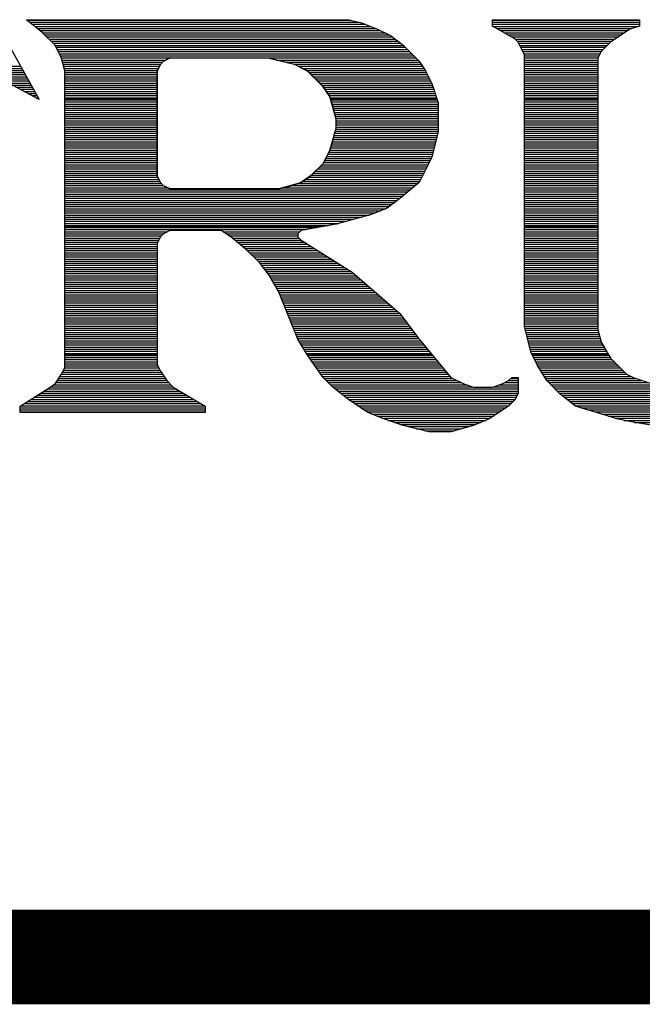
# Model space of a CAD drawing. Extents: x -394 to 5394, y -1015 to 7151.
# Tile 7 of 80: x 988 to 1054, y -519 to -415. Entities that reach past the tile are written whole.
import ezdxf

# ---------------------------------------------------------------- set-up
doc = ezdxf.new("R2010")
doc.units = 0
doc.layers.add('DF_TITLE_BLOCK', color=2, linetype='CONTINUOUS')

msp = doc.modelspace()

# ---------------------------------------------------------------- linework, layer by layer
at = {"layer": 'DF_TITLE_BLOCK'}
for points in [[(985.8241, -414.71), (990.5441, -423.14)], [(985.8241, -414.71), (990.5441, -423.14)], [(985.8241, -414.71), (990.5441, -423.14)], [(990.8741, -416.06), (989.1941, -414.71)], [(989.1941, -414.71), (1023.2741, -414.71)], [(990.8741, -416.06), (989.1941, -414.71)], [(989.1941, -414.71), (1023.2741, -414.71)], [(989.1941, -414.71), (1023.2741, -414.71)], [(990.8741, -416.06), (989.1941, -414.71)], [(989.2541, -414.76), (1023.4941, -414.76)], [(989.5341, -414.98), (1024.3841, -414.98)], [(1023.2741, -414.71), (1024.6241, -415.04)], [(1023.2741, -414.71), (1024.6241, -415.04)], [(1023.2741, -414.71), (1024.6241, -415.04)], [(1038.4741, -414.71), (1053.9941, -414.71)], [(1038.4741, -415.38), (1038.4741, -414.71)], [(1038.4741, -414.71), (1053.9941, -414.71)], [(1038.4741, -415.38), (1038.4741, -414.71)], [(1038.4741, -415.38), (1038.4741, -414.71)], [(1038.4741, -414.71), (1053.9941, -414.71)], [(1038.4741, -414.76), (1053.9941, -414.76)], [(1038.4741, -414.98), (1053.9941, -414.98)], [(1053.9941, -414.71), (1053.9941, -415.38)], [(1053.9941, -414.71), (1053.9941, -415.38)], [(1053.9941, -414.71), (1053.9941, -415.38)], [(989.8141, -415.2), (1025.0341, -415.2)], [(990.0941, -415.43), (1025.5841, -415.43)], [(990.3641, -415.64), (1026.1341, -415.64)], [(990.6441, -415.86), (1026.6141, -415.86)], [(992.2241, -417.41), (990.8741, -416.06)], [(992.2241, -417.41), (990.8741, -416.06)], [(992.2241, -417.41), (990.8741, -416.06)], [(1024.6241, -415.04), (1026.3241, -415.72)], [(1024.6241, -415.04), (1026.3241, -415.72)], [(1024.6241, -415.04), (1026.3241, -415.72)], [(1026.3241, -415.72), (1027.6741, -416.39)], [(1026.3241, -415.72), (1027.6741, -416.39)], [(1026.3241, -415.72), (1027.6741, -416.39)], [(1038.4741, -415.2), (1053.9941, -415.2)], [(1040.8241, -416.73), (1038.4741, -415.38)], [(1040.8241, -416.73), (1038.4741, -415.38)], [(1040.8241, -416.73), (1038.4741, -415.38)], [(1038.5441, -415.43), (1053.8641, -415.43)], [(1038.9341, -415.64), (1053.2041, -415.64)], [(1039.3141, -415.86), (1052.7541, -415.86)], [(1052.9741, -415.72), (1050.9541, -417.07)], [(1052.9741, -415.72), (1050.9541, -417.07)], [(1052.9741, -415.72), (1050.9541, -417.07)], [(1053.9941, -415.38), (1052.9741, -415.72)], [(1053.9941, -415.38), (1052.9741, -415.72)], [(1053.9941, -415.38), (1052.9741, -415.72)], [(990.9141, -416.09), (1027.0541, -416.09)], [(991.1341, -416.31), (1027.5041, -416.31)], [(991.3541, -416.53), (1027.8541, -416.53)], [(991.5741, -416.75), (1028.1441, -416.75)], [(991.7941, -416.97), (1028.4341, -416.97)], [(1027.6741, -416.39), (1029.0241, -417.41)], [(1027.6741, -416.39), (1029.0241, -417.41)], [(1027.6741, -416.39), (1029.0241, -417.41)], [(1039.7041, -416.09), (1052.4241, -416.09)], [(1040.0941, -416.31), (1052.0941, -416.31)], [(1040.4841, -416.53), (1051.7641, -416.53)], [(1041.1741, -417.07), (1040.8241, -416.73)], [(1041.1741, -417.07), (1040.8241, -416.73)], [(1041.1741, -417.07), (1040.8241, -416.73)], [(1040.8541, -416.75), (1051.4341, -416.75)], [(1041.0741, -416.97), (1051.1041, -416.97)], [(1041.8441, -418.42), (1041.1741, -417.07)], [(1041.8441, -418.42), (1041.1741, -417.07)], [(1041.8441, -418.42), (1041.1741, -417.07)], [(1050.9541, -417.07), (1049.9441, -418.08)], [(1050.9541, -417.07), (1049.9441, -418.08)], [(1050.9541, -417.07), (1049.9441, -418.08)], [(992.0141, -417.2), (1028.7341, -417.2)], [(992.9041, -418.76), (992.2241, -417.41)], [(992.9041, -418.76), (992.2241, -417.41)], [(992.9041, -418.76), (992.2241, -417.41)], [(992.2341, -417.42), (1029.0241, -417.42)], [(992.3441, -417.63), (1029.2441, -417.63)], [(992.4541, -417.86), (1029.4741, -417.86)], [(992.5741, -418.08), (1029.6941, -418.08)], [(1029.0241, -417.41), (1030.7041, -419.09)], [(1029.0241, -417.41), (1030.7041, -419.09)], [(1029.0241, -417.41), (1030.7041, -419.09)], [(1041.2341, -417.2), (1050.8341, -417.2)], [(1041.3441, -417.42), (1050.6041, -417.42)], [(1041.4541, -417.63), (1050.3841, -417.63)], [(1041.5641, -417.86), (1050.1641, -417.86)], [(1041.6741, -418.08), (1049.9441, -418.08)], [(1049.9441, -418.08), (1049.6041, -418.76)], [(1049.9441, -418.08), (1049.6041, -418.76)], [(1049.9441, -418.08), (1049.6041, -418.76)], [(992.6741, -418.3), (1029.9141, -418.3)], [(992.7841, -418.52), (1030.1341, -418.52)], [(992.9041, -418.74), (1004.3441, -418.74)], [(993.2441, -420.11), (992.9041, -418.76)], [(993.2441, -420.11), (992.9041, -418.76)], [(993.2441, -420.11), (992.9041, -418.76)], [(992.9641, -418.97), (1003.9341, -418.97)], [(993.0141, -419.19), (1003.5941, -419.19)], [(1003.3541, -419.43), (1003.6941, -419.09)], [(1003.7041, -419.09), (1003.3741, -419.43)], [(1003.7041, -419.09), (1003.3741, -419.43)], [(1003.7041, -419.09), (1003.3741, -419.43)], [(1003.6941, -419.09), (1004.4141, -418.71)], [(1004.3741, -418.76), (1003.7041, -419.09)], [(1004.3741, -418.76), (1003.7041, -419.09)], [(1004.3741, -418.76), (1003.7041, -419.09)], [(1014.8441, -418.76), (1004.3741, -418.76)], [(1014.8441, -418.76), (1004.3741, -418.76)], [(1014.8441, -418.76), (1004.3741, -418.76)], [(1004.4141, -418.71), (1014.8541, -418.78)], [(1009.5941, -418.74), (1030.3541, -418.74)], [(1017.5441, -419.43), (1014.8441, -418.76)], [(1017.5441, -419.43), (1014.8441, -418.76)], [(1017.5441, -419.43), (1014.8441, -418.76)], [(1014.8541, -418.78), (1017.5041, -419.41)], [(1015.6441, -418.97), (1030.5841, -418.97)], [(1016.5741, -419.19), (1030.7641, -419.19)], [(1030.7041, -419.09), (1031.3741, -420.11)], [(1030.7041, -419.09), (1031.3741, -420.11)], [(1030.7041, -419.09), (1031.3741, -420.11)], [(1041.7841, -418.3), (1049.8341, -418.3)], [(1041.8441, -447.11), (1041.8441, -418.42)], [(1041.8441, -447.11), (1041.8441, -418.42)], [(1041.8441, -447.11), (1041.8441, -418.42)], [(1041.8441, -418.52), (1049.7241, -418.52)], [(1041.8441, -418.74), (1049.6141, -418.74)], [(1041.8441, -418.97), (1049.6041, -418.97)], [(1041.8441, -419.19), (1049.6041, -419.19)], [(1049.6041, -418.76), (1049.6041, -447.44)], [(1049.6041, -418.76), (1049.6041, -447.44)], [(1049.6041, -418.76), (1049.6041, -447.44)], [(983.8541, -419.63), (988.5741, -419.63)], [(984.2941, -419.85), (988.7041, -419.85)], [(984.7441, -420.07), (988.8241, -420.07)], [(993.0641, -419.41), (1003.3741, -419.41)], [(993.1241, -419.63), (1003.2541, -419.63)], [(993.1741, -419.85), (1003.1441, -419.85)], [(993.2341, -420.07), (1003.0341, -420.07)], [(993.2441, -451.49), (993.2441, -420.11)], [(993.2441, -451.49), (993.2441, -420.11)], [(993.2441, -451.49), (993.2441, -420.11)], [(1003.0141, -420.11), (1003.3541, -419.43)], [(1003.0141, -431.24), (1003.0141, -420.11)], [(1003.3741, -419.43), (1003.0241, -420.11)], [(1003.3741, -419.43), (1003.0241, -420.11)], [(1003.3741, -419.43), (1003.0241, -420.11)], [(1003.0241, -420.11), (1003.0241, -431.24)], [(1003.0241, -420.11), (1003.0241, -431.24)], [(1003.0241, -420.11), (1003.0241, -431.24)], [(1017.5041, -419.41), (1030.9141, -419.41)], [(1017.5041, -419.41), (1018.8841, -420.11)], [(1018.8941, -420.11), (1017.5441, -419.43)], [(1018.8941, -420.11), (1017.5441, -419.43)], [(1018.8941, -420.11), (1017.5441, -419.43)], [(1017.9441, -419.63), (1031.0641, -419.63)], [(1018.3841, -419.85), (1031.2141, -419.85)], [(1018.8141, -420.07), (1031.3641, -420.07)], [(1018.8841, -420.11), (1020.5941, -421.82)], [(1020.5741, -421.79), (1018.8941, -420.11)], [(1020.5741, -421.79), (1018.8941, -420.11)], [(1020.5741, -421.79), (1018.8941, -420.11)], [(1031.3741, -420.11), (1032.0541, -421.46)], [(1031.3741, -420.11), (1032.0541, -421.46)], [(1031.3741, -420.11), (1032.0541, -421.46)], [(1041.8441, -419.41), (1049.6041, -419.41)], [(1041.8441, -419.63), (1049.6041, -419.63)], [(1041.8441, -419.85), (1049.6041, -419.85)], [(1041.8441, -420.07), (1049.6041, -420.07)], [(985.1741, -420.29), (988.9441, -420.29)], [(990.5441, -423.14), (985.4741, -420.44)], [(990.5441, -423.14), (985.4741, -420.44)], [(990.5441, -423.14), (985.4741, -420.44)], [(985.6141, -420.51), (989.0741, -420.51)], [(986.0341, -420.74), (989.1941, -420.74)], [(986.4441, -420.96), (989.3141, -420.96)], [(986.8541, -421.18), (989.4441, -421.18)], [(993.2441, -420.29), (1003.0141, -420.29)], [(993.2441, -420.51), (1003.0141, -420.51)], [(993.2441, -420.74), (1003.0141, -420.74)], [(993.2441, -420.96), (1003.0141, -420.96)], [(993.2441, -421.18), (1003.0141, -421.18)], [(1019.0741, -420.29), (1031.4741, -420.29)], [(1019.2841, -420.51), (1031.5841, -420.51)], [(1019.5141, -420.74), (1031.6941, -420.74)], [(1019.7341, -420.96), (1031.8041, -420.96)], [(1019.9541, -421.18), (1031.9141, -421.18)], [(1041.8441, -420.29), (1049.6041, -420.29)], [(1041.8441, -420.51), (1049.6041, -420.51)], [(1041.8441, -420.74), (1049.6041, -420.74)], [(1041.8441, -420.96), (1049.6041, -420.96)], [(1041.8441, -421.18), (1049.6041, -421.18)], [(987.2741, -421.4), (989.5641, -421.4)], [(987.6941, -421.62), (989.6941, -421.62)], [(988.1041, -421.84), (989.8141, -421.84)], [(988.5241, -422.06), (989.9341, -422.06)], [(988.9341, -422.28), (990.0641, -422.28)], [(993.2441, -421.4), (1003.0141, -421.4)], [(993.2441, -421.62), (1003.0141, -421.62)], [(993.2441, -421.84), (1003.0141, -421.84)], [(993.2441, -422.06), (1003.0141, -422.06)], [(993.2441, -422.28), (1003.0141, -422.28)], [(1020.1741, -421.4), (1032.0241, -421.4)], [(1020.3941, -421.62), (1032.1141, -421.62)], [(1021.2541, -422.81), (1020.5741, -421.79)], [(1021.2541, -422.81), (1020.5741, -421.79)], [(1021.2541, -422.81), (1020.5741, -421.79)], [(1020.5941, -421.82), (1021.2441, -422.81)], [(1020.6041, -421.84), (1032.1841, -421.84)], [(1020.7541, -422.06), (1032.2641, -422.06)], [(1020.9041, -422.28), (1032.3341, -422.28)], [(1032.0541, -421.46), (1032.7241, -423.48)], [(1032.0541, -421.46), (1032.7241, -423.48)], [(1032.0541, -421.46), (1032.7241, -423.48)], [(1041.8441, -421.4), (1049.6041, -421.4)], [(1041.8441, -421.62), (1049.6041, -421.62)], [(1041.8441, -421.84), (1049.6041, -421.84)], [(1041.8441, -422.06), (1049.6041, -422.06)], [(1041.8441, -422.28), (1049.6041, -422.28)], [(989.3441, -422.51), (990.1841, -422.51)], [(989.7641, -422.73), (990.3041, -422.73)], [(990.1841, -422.95), (990.4341, -422.95)], [(990.3541, -423.04), (990.4841, -423.04)], [(993.2441, -422.51), (1003.0141, -422.51)], [(993.2441, -422.73), (1003.0141, -422.73)], [(993.2441, -422.95), (1003.0141, -422.95)], [(993.2441, -423.04), (1003.0241, -423.04)], [(993.2441, -423.17), (1003.0141, -423.17)], [(1021.0441, -422.51), (1032.4041, -422.51)], [(1021.1941, -422.73), (1032.4841, -422.73)], [(1021.2441, -422.81), (1021.9141, -425.19)], [(1021.5941, -423.85), (1021.2541, -422.81)], [(1021.5941, -423.85), (1021.2541, -422.81)], [(1021.5941, -423.82), (1021.2541, -422.81)], [(1021.2841, -422.95), (1032.5541, -422.95)], [(1021.3341, -423.04), (1032.5841, -423.04)], [(1021.3441, -423.17), (1032.6241, -423.17)], [(1041.8441, -422.51), (1049.6041, -422.51)], [(1041.8441, -422.73), (1049.6041, -422.73)], [(1041.8441, -422.95), (1049.6041, -422.95)], [(1041.8441, -423.04), (1049.6041, -423.04)], [(1041.8441, -423.17), (1049.6041, -423.17)], [(993.2441, -423.39), (1003.0141, -423.39)], [(993.2441, -423.62), (1003.0141, -423.62)], [(993.2441, -423.83), (1003.0141, -423.83)], [(993.2441, -424.05), (1003.0141, -424.05)], [(993.2441, -424.28), (1003.0141, -424.28)], [(1021.4141, -423.39), (1032.6941, -423.39)], [(1021.4741, -423.62), (1032.7241, -423.62)], [(1021.5341, -423.83), (1032.7241, -423.83)], [(1021.9241, -425.17), (1021.5941, -423.82)], [(1021.9241, -425.17), (1021.5941, -423.85)], [(1021.9241, -425.17), (1021.5941, -423.85)], [(1021.5941, -424.05), (1032.7241, -424.05)], [(1021.6541, -424.28), (1032.7241, -424.28)], [(1032.7241, -423.48), (1032.7241, -426.52)], [(1032.7241, -423.48), (1032.7241, -426.52)], [(1032.7241, -423.48), (1032.7241, -426.52)], [(1041.8441, -423.39), (1049.6041, -423.39)], [(1041.8441, -423.62), (1049.6041, -423.62)], [(1041.8441, -423.83), (1049.6041, -423.83)], [(1041.8441, -424.05), (1049.6041, -424.05)], [(1041.8441, -424.28), (1049.6041, -424.28)], [(993.2441, -424.5), (1003.0141, -424.5)], [(993.2441, -424.72), (1003.0141, -424.72)], [(993.2441, -424.94), (1003.0141, -424.94)], [(993.2441, -425.16), (1003.0141, -425.16)], [(993.2441, -425.39), (1003.0141, -425.39)], [(1021.7241, -424.5), (1032.7241, -424.5)], [(1021.7841, -424.72), (1032.7241, -424.72)], [(1021.8541, -424.94), (1032.7241, -424.94)], [(1021.9141, -425.16), (1032.7241, -425.16)], [(1021.9141, -425.19), (1021.9141, -426.2)], [(1021.9141, -425.39), (1032.7241, -425.39)], [(1021.9241, -426.18), (1021.9241, -425.17)], [(1021.9241, -426.18), (1021.9241, -425.17)], [(1021.9241, -426.18), (1021.9241, -425.17)], [(1041.8441, -424.5), (1049.6041, -424.5)], [(1041.8441, -424.72), (1049.6041, -424.72)], [(1041.8441, -424.94), (1049.6041, -424.94)], [(1041.8441, -425.16), (1049.6041, -425.16)], [(1041.8441, -425.39), (1049.6041, -425.39)], [(993.2441, -425.61), (1003.0141, -425.61)], [(993.2441, -425.82), (1003.0141, -425.82)], [(993.2441, -426.05), (1003.0141, -426.05)], [(993.2441, -426.27), (1003.0141, -426.27)], [(1021.2541, -428.54), (1021.9241, -426.18)], [(1021.2541, -428.54), (1021.9241, -426.18)], [(1021.9141, -426.2), (1021.2641, -428.52)], [(1021.5941, -427.53), (1021.9241, -426.18)], [(1021.8941, -426.27), (1032.7241, -426.27)], [(1021.9141, -425.61), (1032.7241, -425.61)], [(1021.9141, -425.82), (1032.7241, -425.82)], [(1021.9141, -426.05), (1032.7241, -426.05)], [(1041.8441, -425.61), (1049.6041, -425.61)], [(1041.8441, -425.82), (1049.6041, -425.82)], [(1041.8441, -426.05), (1049.6041, -426.05)], [(1041.8441, -426.27), (1049.6041, -426.27)], [(993.2441, -426.49), (1003.0141, -426.49)], [(993.2441, -426.71), (1003.0141, -426.71)], [(993.2441, -426.93), (1003.0141, -426.93)], [(993.2441, -427.16), (1003.0141, -427.16)], [(993.2441, -427.38), (1003.0141, -427.38)], [(1021.5841, -427.38), (1032.5141, -427.38)], [(1021.6541, -427.16), (1032.5741, -427.16)], [(1021.7141, -426.93), (1032.6241, -426.93)], [(1021.7741, -426.71), (1032.6841, -426.71)], [(1021.8341, -426.49), (1032.7241, -426.49)], [(1032.7241, -426.52), (1032.0541, -429.22)], [(1032.7241, -426.52), (1032.0541, -429.22)], [(1032.7241, -426.52), (1032.0541, -429.22)], [(1041.8441, -426.49), (1049.6041, -426.49)], [(1041.8441, -426.71), (1049.6041, -426.71)], [(1041.8441, -426.93), (1049.6041, -426.93)], [(1041.8441, -427.16), (1049.6041, -427.16)], [(1041.8441, -427.38), (1049.6041, -427.38)], [(993.2441, -427.6), (1003.0141, -427.6)], [(993.2441, -427.82), (1003.0141, -427.82)], [(993.2441, -428.04), (1003.0141, -428.04)], [(993.2441, -428.26), (1003.0141, -428.26)], [(993.2441, -428.48), (1003.0141, -428.48)], [(1021.2641, -428.52), (1020.5641, -429.92)], [(1020.5741, -429.89), (1021.2541, -428.54)], [(1020.5741, -429.89), (1021.2541, -428.54)], [(1020.5741, -429.89), (1021.2541, -428.54)], [(1021.2541, -428.54), (1021.5941, -427.53)], [(1021.2741, -428.48), (1032.2341, -428.48)], [(1021.3441, -428.26), (1032.2941, -428.26)], [(1021.4041, -428.04), (1032.3541, -428.04)], [(1021.4641, -427.82), (1032.4041, -427.82)], [(1021.5241, -427.6), (1032.4541, -427.6)], [(1041.8441, -427.6), (1049.6041, -427.6)], [(1041.8441, -427.82), (1049.6041, -427.82)], [(1041.8441, -428.04), (1049.6041, -428.04)], [(1041.8441, -428.26), (1049.6041, -428.26)], [(1041.8441, -428.48), (1049.6041, -428.48)], [(993.2441, -428.7), (1003.0141, -428.7)], [(993.2441, -428.93), (1003.0141, -428.93)], [(993.2441, -429.15), (1003.0141, -429.15)], [(993.2441, -429.37), (1003.0141, -429.37)], [(993.2441, -429.59), (1003.0141, -429.59)], [(1020.7341, -429.59), (1031.8741, -429.59)], [(1020.8441, -429.37), (1031.9741, -429.37)], [(1020.9541, -429.15), (1032.0741, -429.15)], [(1021.0641, -428.93), (1032.1241, -428.93)], [(1021.1741, -428.7), (1032.1841, -428.7)], [(1032.0541, -429.22), (1030.7041, -431.92)], [(1032.0541, -429.22), (1030.7041, -431.92)], [(1032.0541, -429.22), (1030.7041, -431.92)], [(1041.8441, -428.7), (1049.6041, -428.7)], [(1041.8441, -428.93), (1049.6041, -428.93)], [(1041.8441, -429.15), (1049.6041, -429.15)], [(1041.8441, -429.37), (1049.6041, -429.37)], [(1041.8441, -429.59), (1049.6041, -429.59)], [(993.2441, -429.81), (1003.0141, -429.81)], [(993.2441, -430.03), (1003.0141, -430.03)], [(993.2441, -430.25), (1003.0141, -430.25)], [(993.2441, -430.47), (1003.0141, -430.47)], [(1020.5641, -429.92), (1019.2141, -431.22)], [(1019.2241, -431.24), (1020.5741, -429.89)], [(1019.2241, -431.24), (1020.5741, -429.89)], [(1019.2241, -431.24), (1020.5741, -429.89)], [(1019.9941, -430.47), (1031.4241, -430.47)], [(1020.2141, -430.25), (1031.5341, -430.25)], [(1020.4441, -430.03), (1031.6441, -430.03)], [(1020.6241, -429.81), (1031.7541, -429.81)], [(1041.8441, -429.81), (1049.6041, -429.81)], [(1041.8441, -430.03), (1049.6041, -430.03)], [(1041.8441, -430.25), (1049.6041, -430.25)], [(1041.8441, -430.47), (1049.6041, -430.47)], [(993.2441, -430.7), (1003.0141, -430.7)], [(993.2441, -430.92), (1003.0141, -430.92)], [(993.2441, -431.14), (1003.0141, -431.14)], [(993.2441, -431.36), (1003.0741, -431.36)], [(993.2441, -431.58), (1003.1941, -431.58)], [(1003.3541, -431.92), (1003.0141, -431.24)], [(1003.0241, -431.24), (1003.3741, -431.92)], [(1003.0241, -431.24), (1003.3741, -431.92)], [(1003.0241, -431.24), (1003.3741, -431.92)], [(1019.2141, -431.22), (1018.1841, -431.94)], [(1018.2241, -431.92), (1019.2241, -431.24)], [(1018.2241, -431.92), (1019.2241, -431.24)], [(1018.2241, -431.92), (1019.2241, -431.24)], [(1018.7041, -431.58), (1030.8741, -431.58)], [(1019.0141, -431.36), (1030.9841, -431.36)], [(1019.3041, -431.14), (1031.0941, -431.14)], [(1019.5341, -430.92), (1031.2041, -430.92)], [(1019.7641, -430.7), (1031.3141, -430.7)], [(1041.8441, -430.7), (1049.6041, -430.7)], [(1041.8441, -430.92), (1049.6041, -430.92)], [(1041.8441, -431.14), (1049.6041, -431.14)], [(1041.8441, -431.36), (1049.6041, -431.36)], [(1041.8441, -431.58), (1049.6041, -431.58)], [(993.2441, -431.81), (1003.2941, -431.81)], [(993.2441, -432.02), (1003.4641, -432.02)], [(993.2441, -432.24), (1003.6841, -432.24)], [(993.2441, -432.47), (1004.1341, -432.47)], [(993.2441, -432.69), (1029.7841, -432.69)], [(1003.6941, -432.26), (1003.3541, -431.92)], [(1003.3741, -431.92), (1003.7041, -432.26)], [(1003.3741, -431.92), (1003.7041, -432.26)], [(1003.3741, -431.92), (1003.7041, -432.26)], [(1004.3941, -432.59), (1003.6941, -432.26)], [(1003.7041, -432.26), (1004.3741, -432.59)], [(1003.7041, -432.26), (1004.3741, -432.59)], [(1003.7041, -432.26), (1004.3741, -432.59)], [(1004.3741, -432.59), (1015.8541, -432.59)], [(1004.3741, -432.59), (1015.8541, -432.59)], [(1004.3741, -432.59), (1015.8541, -432.59)], [(1015.8641, -432.59), (1004.3941, -432.59)], [(1015.8541, -432.59), (1018.2241, -431.92)], [(1015.8541, -432.59), (1018.2241, -431.92)], [(1015.8541, -432.59), (1017.2041, -432.26)], [(1018.1841, -431.94), (1015.8641, -432.59)], [(1016.3141, -432.47), (1030.0441, -432.47)], [(1017.0941, -432.24), (1030.3141, -432.24)], [(1017.2041, -432.26), (1018.2241, -431.92)], [(1017.8841, -432.02), (1030.5741, -432.02)], [(1018.3841, -431.81), (1030.7641, -431.81)], [(1030.7041, -431.92), (1028.6741, -433.61)], [(1030.7041, -431.92), (1028.6741, -433.61)], [(1030.7041, -431.92), (1028.6741, -433.61)], [(1041.8441, -431.81), (1049.6041, -431.81)], [(1041.8441, -432.02), (1049.6041, -432.02)], [(1041.8441, -432.24), (1049.6041, -432.24)], [(1041.8441, -432.47), (1049.6041, -432.47)], [(1041.8441, -432.69), (1049.6041, -432.69)], [(993.2441, -432.91), (1029.5141, -432.91)], [(993.2441, -433.13), (1029.2441, -433.13)], [(993.2441, -433.35), (1028.9841, -433.35)], [(993.2441, -433.58), (1028.7141, -433.58)], [(1028.6741, -433.61), (1027.3241, -434.62)], [(1028.6741, -433.61), (1027.3241, -434.62)], [(1028.6741, -433.61), (1027.3241, -434.62)], [(1041.8441, -432.91), (1049.6041, -432.91)], [(1041.8441, -433.13), (1049.6041, -433.13)], [(1041.8441, -433.35), (1049.6041, -433.35)], [(1041.8441, -433.58), (1049.6041, -433.58)], [(993.2441, -433.8), (1028.4241, -433.8)], [(993.2441, -434.01), (1028.1341, -434.01)], [(993.2441, -434.24), (1027.8341, -434.24)], [(993.2441, -434.46), (1027.5341, -434.46)], [(993.2441, -434.68), (1027.1741, -434.68)], [(1027.3241, -434.62), (1025.6441, -435.29)], [(1027.3241, -434.62), (1025.6441, -435.29)], [(1027.3241, -434.62), (1025.6441, -435.29)], [(1041.8441, -433.8), (1049.6041, -433.8)], [(1041.8441, -434.01), (1049.6041, -434.01)], [(1041.8441, -434.24), (1049.6041, -434.24)], [(1041.8441, -434.46), (1049.6041, -434.46)], [(1041.8441, -434.68), (1049.6041, -434.68)], [(993.2441, -434.9), (1026.6241, -434.9)], [(993.2441, -435.12), (1026.0641, -435.12)], [(993.2441, -435.35), (1025.4541, -435.35)], [(993.2441, -435.57), (1024.6441, -435.57)], [(993.2441, -435.79), (1023.8241, -435.79)], [(1025.6441, -435.29), (1021.9241, -436.31)], [(1025.6441, -435.29), (1021.9241, -436.31)], [(1025.6441, -435.29), (1021.9241, -436.31)], [(1041.8441, -434.9), (1049.6041, -434.9)], [(1041.8441, -435.12), (1049.6041, -435.12)], [(1041.8441, -435.35), (1049.6041, -435.35)], [(1041.8441, -435.57), (1049.6041, -435.57)], [(1041.8441, -435.79), (1049.6041, -435.79)], [(993.2441, -436.01), (1023.0141, -436.01)], [(993.2441, -436.23), (1022.2041, -436.23)], [(993.2441, -436.45), (1021.1241, -436.45)], [(993.2441, -436.54), (1020.6341, -436.54)], [(993.2441, -436.67), (1019.9041, -436.67)], [(1021.9241, -436.31), (1018.2241, -436.98)], [(1021.9241, -436.31), (1018.2241, -436.98)], [(1021.9241, -436.31), (1018.2241, -436.98)], [(1041.8441, -436.01), (1049.6041, -436.01)], [(1041.8441, -436.23), (1049.6041, -436.23)], [(1041.8441, -436.45), (1049.6041, -436.45)], [(1041.8441, -436.54), (1049.6041, -436.54)], [(1041.8441, -436.67), (1049.6041, -436.67)], [(993.2441, -436.89), (1018.6841, -436.89)], [(993.2441, -437.12), (1004.1041, -437.12)], [(993.2441, -437.34), (1003.6841, -437.34)], [(993.2441, -437.56), (1003.4641, -437.56)], [(993.2441, -437.78), (1003.3041, -437.78)], [(1003.3741, -437.66), (1003.0241, -438.33)], [(1003.3741, -437.66), (1003.0241, -438.33)], [(1003.3741, -437.66), (1003.0241, -438.33)], [(1003.7041, -437.32), (1003.3741, -437.66)], [(1003.7041, -437.32), (1003.3741, -437.66)], [(1003.7041, -437.32), (1003.3741, -437.66)], [(1004.3741, -436.98), (1003.7041, -437.32)], [(1004.3741, -436.98), (1003.7041, -437.32)], [(1004.3741, -436.98), (1003.7041, -437.32)], [(1009.7741, -436.98), (1004.3741, -436.98)], [(1009.7741, -436.98), (1004.3741, -436.98)], [(1009.7741, -436.98), (1004.3741, -436.98)], [(1010.7941, -437.66), (1009.7741, -436.98)], [(1010.7941, -437.66), (1009.7741, -436.98)], [(1010.7941, -437.66), (1009.7741, -436.98)], [(1009.9841, -437.12), (1018.0841, -437.12)], [(1010.3141, -437.34), (1017.8741, -437.34)], [(1010.6441, -437.56), (1017.8741, -437.56)], [(1012.4741, -439.01), (1010.7941, -437.66)], [(1012.4741, -439.01), (1010.7941, -437.66)], [(1012.4741, -439.01), (1010.7941, -437.66)], [(1010.9441, -437.78), (1018.0041, -437.78)], [(1018.2241, -436.98), (1017.8741, -437.32)], [(1018.2241, -436.98), (1017.8741, -437.32)], [(1018.2241, -436.98), (1017.8741, -437.32)], [(1017.8741, -437.32), (1017.8741, -437.66)], [(1017.8741, -437.32), (1017.8741, -437.66)], [(1017.8741, -437.32), (1017.8741, -437.66)], [(1017.8741, -437.66), (1018.2241, -437.99)], [(1017.8741, -437.66), (1018.2241, -437.99)], [(1017.8741, -437.66), (1018.2241, -437.99)], [(1041.8441, -436.89), (1049.6041, -436.89)], [(1041.8441, -437.12), (1049.6041, -437.12)], [(1041.8441, -437.34), (1049.6041, -437.34)], [(1041.8441, -437.56), (1049.6041, -437.56)], [(1041.8441, -437.78), (1049.6041, -437.78)], [(993.2441, -438), (1003.1941, -438)], [(993.2441, -438.22), (1003.0841, -438.22)], [(993.2441, -438.44), (1003.0241, -438.44)], [(993.2441, -438.66), (1003.0241, -438.66)], [(993.2441, -438.89), (1003.0241, -438.89)], [(1003.0241, -438.33), (1003.0241, -451.16)], [(1003.0241, -438.33), (1003.0241, -451.16)], [(1003.0241, -438.33), (1003.0241, -451.16)], [(1011.2241, -438), (1018.2341, -438)], [(1011.5041, -438.22), (1018.5841, -438.22)], [(1011.7741, -438.44), (1018.9441, -438.44)], [(1012.0541, -438.66), (1019.2941, -438.66)], [(1012.3341, -438.89), (1019.6441, -438.89)], [(1018.2241, -437.99), (1023.6241, -441.37)], [(1018.2241, -437.99), (1023.6241, -441.37)], [(1018.2241, -437.99), (1023.6241, -441.37)], [(1041.8441, -438), (1049.6041, -438)], [(1041.8441, -438.22), (1049.6041, -438.22)], [(1041.8441, -438.44), (1049.6041, -438.44)], [(1041.8441, -438.66), (1049.6041, -438.66)], [(1041.8441, -438.89), (1049.6041, -438.89)], [(993.2441, -439.11), (1003.0241, -439.11)], [(993.2441, -439.33), (1003.0241, -439.33)], [(993.2441, -439.55), (1003.0241, -439.55)], [(993.2441, -439.77), (1003.0241, -439.77)], [(993.2441, -440), (1003.0241, -440)], [(1013.8241, -440.36), (1012.4741, -439.01)], [(1013.8241, -440.36), (1012.4741, -439.01)], [(1013.8241, -440.36), (1012.4741, -439.01)], [(1012.5841, -439.11), (1020.0041, -439.11)], [(1012.8041, -439.33), (1020.3541, -439.33)], [(1013.0241, -439.55), (1020.7141, -439.55)], [(1013.2441, -439.77), (1021.0641, -439.77)], [(1013.4641, -440), (1021.4141, -440)], [(1041.8441, -439.11), (1049.6041, -439.11)], [(1041.8441, -439.33), (1049.6041, -439.33)], [(1041.8441, -439.55), (1049.6041, -439.55)], [(1041.8441, -439.77), (1049.6041, -439.77)], [(1041.8441, -440), (1049.6041, -440)], [(993.2441, -440.21), (1003.0241, -440.21)], [(993.2441, -440.43), (1003.0241, -440.43)], [(993.2441, -440.66), (1003.0241, -440.66)], [(993.2441, -440.88), (1003.0241, -440.88)], [(1013.6941, -440.21), (1021.7741, -440.21)], [(1014.8441, -441.71), (1013.8241, -440.36)], [(1014.8441, -441.71), (1013.8241, -440.36)], [(1014.8441, -441.71), (1013.8241, -440.36)], [(1013.8841, -440.43), (1022.1241, -440.43)], [(1014.0541, -440.66), (1022.4841, -440.66)], [(1014.2241, -440.88), (1022.8341, -440.88)], [(1041.8441, -440.21), (1049.6041, -440.21)], [(1041.8441, -440.43), (1049.6041, -440.43)], [(1041.8441, -440.66), (1049.6041, -440.66)], [(1041.8441, -440.88), (1049.6041, -440.88)], [(993.2441, -441.1), (1003.0241, -441.1)], [(993.2441, -441.32), (1003.0241, -441.32)], [(993.2441, -441.54), (1003.0241, -441.54)], [(993.2441, -441.77), (1003.0241, -441.77)], [(993.2441, -441.99), (1003.0241, -441.99)], [(1014.3841, -441.1), (1023.1841, -441.1)], [(1014.5541, -441.32), (1023.5441, -441.32)], [(1014.7241, -441.54), (1023.8241, -441.54)], [(1015.8541, -443.39), (1014.8441, -441.71)], [(1015.8541, -443.39), (1014.8441, -441.71)], [(1015.8541, -443.39), (1014.8441, -441.71)], [(1014.8741, -441.77), (1024.0841, -441.77)], [(1015.0141, -441.99), (1024.3441, -441.99)], [(1023.6241, -441.37), (1025.9741, -443.39)], [(1023.6241, -441.37), (1025.9741, -443.39)], [(1023.6241, -441.37), (1025.9741, -443.39)], [(1041.8441, -441.1), (1049.6041, -441.1)], [(1041.8441, -441.32), (1049.6041, -441.32)], [(1041.8441, -441.54), (1049.6041, -441.54)], [(1041.8441, -441.77), (1049.6041, -441.77)], [(1041.8441, -441.99), (1049.6041, -441.99)], [(993.2441, -442.2), (1003.0241, -442.2)], [(993.2441, -442.43), (1003.0241, -442.43)], [(993.2441, -442.65), (1003.0241, -442.65)], [(993.2441, -442.87), (1003.0241, -442.87)], [(993.2441, -443.09), (1003.0241, -443.09)], [(1015.1441, -442.2), (1024.5941, -442.2)], [(1015.2741, -442.43), (1024.8541, -442.43)], [(1015.4141, -442.65), (1025.1141, -442.65)], [(1015.5441, -442.87), (1025.3741, -442.87)], [(1015.6741, -443.09), (1025.6341, -443.09)], [(1041.8441, -442.2), (1049.6041, -442.2)], [(1041.8441, -442.43), (1049.6041, -442.43)], [(1041.8441, -442.65), (1049.6041, -442.65)], [(1041.8441, -442.87), (1049.6041, -442.87)], [(1041.8441, -443.09), (1049.6041, -443.09)], [(993.2441, -443.31), (1003.0241, -443.31)], [(993.2441, -443.54), (1003.0241, -443.54)], [(993.2441, -443.76), (1003.0241, -443.76)], [(993.2441, -443.98), (1003.0241, -443.98)], [(1015.8041, -443.31), (1025.8841, -443.31)], [(1017.8741, -448.46), (1015.8541, -443.39)], [(1017.8741, -448.46), (1015.8541, -443.39)], [(1017.8741, -448.46), (1015.8541, -443.39)], [(1015.9141, -443.54), (1026.1441, -443.54)], [(1016.0041, -443.76), (1026.3941, -443.76)], [(1016.0941, -443.98), (1026.6541, -443.98)], [(1025.9741, -443.39), (1028.6741, -445.76)], [(1025.9741, -443.39), (1028.6741, -445.76)], [(1025.9741, -443.39), (1028.6741, -445.76)], [(1041.8441, -443.31), (1049.6041, -443.31)], [(1041.8441, -443.54), (1049.6041, -443.54)], [(1041.8441, -443.76), (1049.6041, -443.76)], [(1041.8441, -443.98), (1049.6041, -443.98)], [(993.2441, -444.2), (1003.0241, -444.2)], [(993.2441, -444.42), (1003.0241, -444.42)], [(993.2441, -444.64), (1003.0241, -444.64)], [(993.2441, -444.86), (1003.0241, -444.86)], [(993.2441, -445.08), (1003.0241, -445.08)], [(1016.1841, -444.2), (1026.9041, -444.2)], [(1016.2641, -444.42), (1027.1541, -444.42)], [(1016.3541, -444.64), (1027.4041, -444.64)], [(1016.4441, -444.86), (1027.6541, -444.86)], [(1016.5341, -445.08), (1027.9141, -445.08)], [(1041.8441, -444.2), (1049.6041, -444.2)], [(1041.8441, -444.42), (1049.6041, -444.42)], [(1041.8441, -444.64), (1049.6041, -444.64)], [(1041.8441, -444.86), (1049.6041, -444.86)], [(1041.8441, -445.08), (1049.6041, -445.08)], [(993.2441, -445.31), (1003.0241, -445.31)], [(993.2441, -445.53), (1003.0241, -445.53)], [(993.2441, -445.75), (1003.0241, -445.75)], [(993.2441, -445.97), (1003.0241, -445.97)], [(993.2441, -446.19), (1003.0241, -446.19)], [(1016.6141, -445.31), (1028.1641, -445.31)], [(1016.7041, -445.53), (1028.4241, -445.53)], [(1016.7941, -445.75), (1028.6741, -445.75)], [(1016.8841, -445.97), (1028.8441, -445.97)], [(1016.9741, -446.19), (1029.0041, -446.19)], [(1028.6741, -445.76), (1030.7041, -448.46)], [(1028.6741, -445.76), (1030.7041, -448.46)], [(1028.6741, -445.76), (1030.7041, -448.46)], [(1041.8441, -445.31), (1049.6041, -445.31)], [(1041.8441, -445.53), (1049.6041, -445.53)], [(1041.8441, -445.75), (1049.6041, -445.75)], [(1041.8441, -445.97), (1049.6041, -445.97)], [(1041.8441, -446.19), (1049.6041, -446.19)], [(993.2441, -446.41), (1003.0241, -446.41)], [(993.2441, -446.63), (1003.0241, -446.63)], [(993.2441, -446.85), (1003.0241, -446.85)], [(993.2441, -447.08), (1003.0241, -447.08)], [(1017.0641, -446.41), (1029.1741, -446.41)], [(1017.1541, -446.63), (1029.3341, -446.63)], [(1017.2441, -446.85), (1029.5041, -446.85)], [(1017.3241, -447.08), (1029.6741, -447.08)], [(1041.8441, -446.41), (1049.6041, -446.41)], [(1041.8441, -446.63), (1049.6041, -446.63)], [(1041.8441, -446.85), (1049.6041, -446.85)], [(1041.8441, -447.08), (1049.6041, -447.08)], [(1042.5241, -449.81), (1041.8441, -447.11)], [(1042.5241, -449.81), (1041.8441, -447.11)], [(1042.5241, -449.81), (1041.8441, -447.11)], [(993.2441, -447.3), (1003.0241, -447.3)], [(993.2441, -447.52), (1003.0241, -447.52)], [(993.2441, -447.74), (1003.0241, -447.74)], [(993.2441, -447.96), (1003.0241, -447.96)], [(993.2441, -448.19), (1003.0241, -448.19)], [(1017.4141, -447.3), (1029.8341, -447.3)], [(1017.5041, -447.52), (1030.0041, -447.52)], [(1017.5941, -447.74), (1030.1741, -447.74)], [(1017.6841, -447.96), (1030.3341, -447.96)], [(1017.7741, -448.19), (1030.5041, -448.19)], [(1041.8941, -447.3), (1049.6041, -447.3)], [(1041.9441, -447.52), (1049.6241, -447.52)], [(1042.0041, -447.74), (1049.6741, -447.74)], [(1042.0541, -447.96), (1049.7341, -447.96)], [(1042.1141, -448.19), (1049.7941, -448.19)], [(1049.6041, -447.44), (1049.9441, -448.79)], [(1049.6041, -447.44), (1049.9441, -448.79)], [(1049.6041, -447.44), (1049.9441, -448.79)], [(993.2441, -448.4), (1003.0241, -448.4)], [(993.2441, -448.62), (1003.0241, -448.62)], [(993.2441, -448.85), (1003.0241, -448.85)], [(993.2441, -449.07), (1003.0241, -449.07)], [(993.2441, -449.29), (1003.0241, -449.29)], [(1017.8641, -448.4), (1030.6741, -448.4)], [(1018.8941, -450.14), (1017.8741, -448.46)], [(1018.8941, -450.14), (1017.8741, -448.46)], [(1018.8941, -450.14), (1017.8741, -448.46)], [(1017.9841, -448.62), (1030.8541, -448.62)], [(1018.1141, -448.85), (1031.0341, -448.85)], [(1018.2541, -449.07), (1031.2141, -449.07)], [(1018.3841, -449.29), (1031.4041, -449.29)], [(1030.7041, -448.46), (1034.0741, -452.51)], [(1030.7041, -448.46), (1034.0741, -452.51)], [(1030.7041, -448.46), (1034.0741, -452.51)], [(1042.1641, -448.4), (1049.8441, -448.4)], [(1042.2241, -448.62), (1049.9041, -448.62)], [(1042.2841, -448.85), (1049.9741, -448.85)], [(1042.3341, -449.07), (1050.1141, -449.07)], [(1042.3841, -449.29), (1050.2441, -449.29)], [(1049.9441, -448.79), (1050.9541, -450.48)], [(1049.9441, -448.79), (1050.9541, -450.48)], [(1049.9441, -448.79), (1050.9541, -450.48)], [(993.2441, -449.51), (1003.0241, -449.51)], [(993.2441, -449.73), (1003.0241, -449.73)], [(993.2441, -449.96), (1003.0241, -449.96)], [(993.2441, -450.04), (1003.0241, -450.04)], [(993.2441, -450.18), (1003.0241, -450.18)], [(993.2441, -450.4), (1003.0241, -450.4)], [(1018.5141, -449.51), (1031.5841, -449.51)], [(1018.6441, -449.73), (1031.7641, -449.73)], [(1018.7741, -449.96), (1031.9541, -449.96)], [(1018.8341, -450.04), (1032.0241, -450.04)], [(1020.5741, -452.51), (1018.8941, -450.14)], [(1020.5741, -452.51), (1018.8941, -450.14)], [(1020.5741, -452.51), (1018.8941, -450.14)], [(1018.9141, -450.18), (1032.1441, -450.18)], [(1019.0741, -450.4), (1032.3241, -450.4)], [(1042.4441, -449.51), (1050.3741, -449.51)], [(1042.5041, -449.73), (1050.5041, -449.73)], [(1043.1941, -451.16), (1042.5241, -449.81)], [(1043.1941, -451.16), (1042.5241, -449.81)], [(1043.1941, -451.16), (1042.5241, -449.81)], [(1042.5941, -449.96), (1050.6341, -449.96)], [(1042.6341, -450.04), (1050.6941, -450.04)], [(1042.7041, -450.18), (1050.7741, -450.18)], [(1042.8141, -450.4), (1050.9041, -450.4)], [(993.2441, -450.62), (1003.0241, -450.62)], [(993.2441, -450.84), (1003.0241, -450.84)], [(993.2441, -451.06), (1003.0241, -451.06)], [(993.2441, -451.28), (1003.0941, -451.28)], [(1003.0241, -451.16), (1003.3741, -451.83)], [(1003.0241, -451.16), (1003.3741, -451.83)], [(1003.0241, -451.16), (1003.3741, -451.83)], [(1019.2341, -450.62), (1032.5041, -450.62)], [(1019.3941, -450.84), (1032.6941, -450.84)], [(1019.5441, -451.06), (1032.8741, -451.06)], [(1019.7041, -451.28), (1033.0641, -451.28)], [(1042.9241, -450.62), (1051.0941, -450.62)], [(1043.0341, -450.84), (1051.3141, -450.84)], [(1043.1441, -451.06), (1051.5341, -451.06)], [(1044.2041, -452.84), (1043.1941, -451.16)], [(1044.2041, -452.84), (1043.1941, -451.16)], [(1044.2041, -452.84), (1043.1941, -451.16)], [(1043.2741, -451.28), (1051.7641, -451.28)], [(1050.9541, -450.48), (1052.6441, -452.17)], [(1050.9541, -450.48), (1052.6441, -452.17)], [(1050.9541, -450.48), (1052.6441, -452.17)], [(992.2241, -453.18), (992.9041, -452.17)], [(992.2241, -453.18), (992.9041, -452.17)], [(992.2241, -453.18), (992.9041, -452.17)], [(992.7541, -452.39), (1003.7441, -452.39)], [(992.9041, -452.17), (993.2441, -451.49)], [(992.9041, -452.17), (993.2441, -451.49)], [(992.9041, -452.17), (993.2441, -451.49)], [(992.9041, -452.17), (1003.5941, -452.17)], [(993.0141, -451.95), (1003.4441, -451.95)], [(993.1241, -451.73), (1003.3141, -451.73)], [(993.2341, -451.5), (1003.2041, -451.5)], [(1003.3741, -451.83), (1004.0441, -452.84)], [(1003.3741, -451.83), (1004.0441, -452.84)], [(1003.3741, -451.83), (1004.0441, -452.84)], [(1019.8641, -451.5), (1033.2441, -451.5)], [(1020.0241, -451.73), (1033.4341, -451.73)], [(1020.1841, -451.95), (1033.6141, -451.95)], [(1020.3341, -452.17), (1033.8041, -452.17)], [(1020.5041, -452.39), (1033.9841, -452.39)], [(1043.4041, -451.5), (1051.9741, -451.5)], [(1043.5341, -451.73), (1052.1941, -451.73)], [(1043.6641, -451.95), (1052.4241, -451.95)], [(1043.7941, -452.17), (1052.6441, -452.17)], [(1043.9341, -452.39), (1053.0841, -452.39)], [(1052.6441, -452.17), (1053.3241, -452.51)], [(1052.6441, -452.17), (1053.3241, -452.51)], [(1052.6441, -452.17), (1053.3241, -452.51)], [(991.2241, -453.86), (992.2241, -453.18)], [(991.2241, -453.86), (992.2241, -453.18)], [(991.2241, -453.86), (992.2241, -453.18)], [(991.7541, -453.5), (1004.6941, -453.5)], [(992.0941, -453.27), (1004.4741, -453.27)], [(992.3141, -453.05), (1004.2541, -453.05)], [(992.4641, -452.83), (1004.0341, -452.83)], [(992.6141, -452.61), (1003.8841, -452.61)], [(1004.0441, -452.84), (1004.7241, -453.52)], [(1004.0441, -452.84), (1004.7241, -453.52)], [(1004.0441, -452.84), (1004.7241, -453.52)], [(1004.7241, -453.52), (1008.0941, -455.54)], [(1004.7241, -453.52), (1008.0941, -455.54)], [(1004.7241, -453.52), (1008.0941, -455.54)], [(1021.5941, -453.52), (1020.5741, -452.51)], [(1021.5941, -453.52), (1020.5741, -452.51)], [(1021.5941, -453.52), (1020.5741, -452.51)], [(1020.6841, -452.61), (1034.2941, -452.61)], [(1020.9041, -452.83), (1034.7341, -452.83)], [(1021.1341, -453.05), (1035.1741, -453.05)], [(1021.3541, -453.27), (1035.7141, -453.27)], [(1021.5741, -453.5), (1036.3741, -453.5)], [(1023.2741, -454.87), (1021.5941, -453.52)], [(1023.2741, -454.87), (1021.5941, -453.52)], [(1023.2741, -454.87), (1021.5941, -453.52)], [(1034.0741, -452.51), (1035.4241, -453.18)], [(1034.0741, -452.51), (1035.4241, -453.18)], [(1034.0741, -452.51), (1035.4241, -453.18)], [(1035.4241, -453.18), (1036.4441, -453.52)], [(1035.4241, -453.18), (1036.4441, -453.52)], [(1035.4241, -453.18), (1036.4441, -453.52)], [(1036.4441, -453.52), (1038.4741, -453.52)], [(1036.4441, -453.52), (1038.4741, -453.52)], [(1036.4441, -453.52), (1038.4741, -453.52)], [(1038.4741, -453.52), (1039.4741, -453.18)], [(1038.4741, -453.52), (1039.4741, -453.18)], [(1038.4741, -453.52), (1039.4741, -453.18)], [(1038.5341, -453.5), (1041.1741, -453.5)], [(1039.1941, -453.27), (1041.1741, -453.27)], [(1039.4741, -453.18), (1040.1541, -452.84)], [(1039.4741, -453.18), (1040.1541, -452.84)], [(1039.4741, -453.18), (1040.1541, -452.84)], [(1039.7341, -453.05), (1041.1741, -453.05)], [(1040.1541, -452.84), (1040.4941, -452.51)], [(1040.1541, -452.84), (1040.4941, -452.51)], [(1040.1541, -452.84), (1040.4941, -452.51)], [(1040.1641, -452.83), (1041.1741, -452.83)], [(1040.3841, -452.61), (1041.1741, -452.61)], [(1040.4941, -452.51), (1041.1741, -452.51)], [(1040.4941, -452.51), (1041.1741, -452.51)], [(1040.4941, -452.51), (1041.1741, -452.51)], [(1041.1741, -452.51), (1041.1741, -454.19)], [(1041.1741, -452.51), (1041.1741, -454.19)], [(1041.1741, -452.51), (1041.1741, -454.19)], [(1044.0641, -452.61), (1053.6341, -452.61)], [(1044.2041, -452.83), (1054.2941, -452.83)], [(1045.5541, -454.19), (1044.2041, -452.84)], [(1045.5541, -454.19), (1044.2041, -452.84)], [(1045.5541, -454.19), (1044.2041, -452.84)], [(1044.4141, -453.05), (1054.9641, -453.05)], [(1044.6341, -453.27), (1055.7241, -453.27)], [(1044.8641, -453.5), (1056.6041, -453.5)], [(1053.3241, -452.51), (1055.3441, -453.18)], [(1053.3241, -452.51), (1055.3441, -453.18)], [(1053.3241, -452.51), (1055.3441, -453.18)], [(988.5241, -455.54), (991.2241, -453.86)], [(988.5241, -455.54), (991.2241, -453.86)], [(988.5241, -455.54), (991.2241, -453.86)], [(990.3741, -454.38), (1006.1641, -454.38)], [(990.7241, -454.16), (1005.7841, -454.16)], [(991.0841, -453.94), (1005.4241, -453.94)], [(991.4241, -453.72), (1005.0541, -453.72)], [(1021.8441, -453.72), (1041.1741, -453.72)], [(1022.1241, -453.94), (1041.1741, -453.94)], [(1022.3941, -454.16), (1041.1741, -454.16)], [(1022.6741, -454.38), (1041.0741, -454.38)], [(1041.1741, -454.19), (1040.8241, -454.87)], [(1041.1741, -454.19), (1040.8241, -454.87)], [(1041.1741, -454.19), (1040.8241, -454.87)], [(1045.0841, -453.72), (1058.0941, -453.72)], [(1045.3041, -453.94), (1074.4941, -453.94)], [(1045.5241, -454.16), (1074.2741, -454.16)], [(1047.2441, -455.54), (1045.5541, -454.19)], [(1047.2441, -455.54), (1045.5541, -454.19)], [(1047.2441, -455.54), (1045.5541, -454.19)], [(1045.7941, -454.38), (1074.0041, -454.38)], [(988.5241, -456.22), (988.5241, -455.54)], [(988.5241, -456.22), (988.5241, -455.54)], [(988.5241, -456.22), (988.5241, -455.54)], [(988.6041, -455.49), (1008.0041, -455.49)], [(988.9541, -455.27), (1007.6341, -455.27)], [(989.3141, -455.04), (1007.2641, -455.04)], [(989.6641, -454.82), (1006.8941, -454.82)], [(990.0241, -454.6), (1006.5241, -454.6)], [(1008.0941, -455.54), (1008.0941, -456.22)], [(1008.0941, -455.54), (1008.0941, -456.22)], [(1008.0941, -455.54), (1008.0941, -456.22)], [(1022.9441, -454.6), (1040.9641, -454.6)], [(1023.2241, -454.82), (1040.8541, -454.82)], [(1025.3041, -456.22), (1023.2741, -454.87)], [(1025.3041, -456.22), (1023.2741, -454.87)], [(1025.3041, -456.22), (1023.2741, -454.87)], [(1023.5441, -455.04), (1040.6541, -455.04)], [(1023.8741, -455.27), (1040.4341, -455.27)], [(1024.2141, -455.49), (1040.2141, -455.49)], [(1040.1541, -455.54), (1038.1241, -456.89)], [(1040.1541, -455.54), (1038.1241, -456.89)], [(1040.1541, -455.54), (1038.1241, -456.89)], [(1040.8241, -454.87), (1040.1541, -455.54)], [(1040.8241, -454.87), (1040.1541, -455.54)], [(1040.8241, -454.87), (1040.1541, -455.54)], [(1046.0641, -454.6), (1073.7341, -454.6)], [(1046.3441, -454.82), (1073.4541, -454.82)], [(1046.6241, -455.04), (1073.1741, -455.04)], [(1046.9041, -455.27), (1072.8941, -455.27)], [(1047.1741, -455.49), (1072.6241, -455.49)], [(1050.6241, -456.56), (1047.2441, -455.54)], [(1050.6241, -456.56), (1047.2441, -455.54)], [(1050.6241, -456.56), (1047.2441, -455.54)], [(988.5241, -455.71), (1008.0941, -455.71)], [(988.5241, -455.93), (1008.0941, -455.93)], [(988.5241, -456.15), (1008.0941, -456.15)], [(1008.0941, -456.22), (988.5241, -456.22)], [(1008.0941, -456.22), (988.5241, -456.22)], [(1008.0941, -456.22), (988.5241, -456.22)], [(1024.5441, -455.71), (1039.9041, -455.71)], [(1024.8741, -455.93), (1039.5741, -455.93)], [(1025.2141, -456.15), (1039.2341, -456.15)], [(1026.9941, -456.89), (1025.3041, -456.22)], [(1026.9941, -456.89), (1025.3041, -456.22)], [(1026.9941, -456.89), (1025.3041, -456.22)], [(1025.6941, -456.38), (1038.9041, -456.38)], [(1026.2441, -456.6), (1038.5741, -456.6)], [(1047.8041, -455.71), (1071.9841, -455.71)], [(1048.5341, -455.93), (1071.2341, -455.93)], [(1049.2741, -456.15), (1070.4841, -456.15)], [(1050.0141, -456.38), (1069.7341, -456.38)], [(1051.6241, -456.89), (1050.6241, -456.56)], [(1051.6241, -456.89), (1050.6241, -456.56)], [(1051.6241, -456.89), (1050.6241, -456.56)], [(1050.7441, -456.6), (1068.9741, -456.6)], [(1026.8041, -456.81), (1038.2441, -456.81)], [(1029.0241, -457.57), (1026.9941, -456.89)], [(1029.0241, -457.57), (1026.9941, -456.89)], [(1029.0241, -457.57), (1026.9941, -456.89)], [(1027.4341, -457.04), (1037.7641, -457.04)], [(1028.0941, -457.26), (1037.2141, -457.26)], [(1028.7541, -457.48), (1036.6541, -457.48)], [(1031.7241, -458.24), (1029.0241, -457.57)], [(1031.7241, -458.24), (1029.0241, -457.57)], [(1031.7241, -458.24), (1029.0241, -457.57)], [(1036.4441, -457.57), (1034.0741, -458.24)], [(1036.4441, -457.57), (1034.0741, -458.24)], [(1036.4441, -457.57), (1034.0741, -458.24)], [(1038.1241, -456.89), (1036.4441, -457.57)], [(1038.1241, -456.89), (1036.4441, -457.57)], [(1038.1241, -456.89), (1036.4441, -457.57)], [(1051.4041, -456.81), (1068.2241, -456.81)], [(1053.3241, -457.23), (1051.6241, -456.89)], [(1053.3241, -457.23), (1051.6241, -456.89)], [(1053.3241, -457.23), (1051.6241, -456.89)], [(1052.3541, -457.04), (1067.4641, -457.04)], [(1057.3741, -457.91), (1053.3241, -457.23)], [(1057.3741, -457.91), (1053.3241, -457.23)], [(1057.3741, -457.91), (1053.3241, -457.23)], [(1053.4941, -457.26), (1066.6241, -457.26)], [(1029.5541, -457.7), (1035.9741, -457.7)], [(1030.4441, -457.92), (1035.2041, -457.92)], [(1031.3241, -458.15), (1034.4241, -458.15)], [(1034.0741, -458.24), (1031.7241, -458.24)], [(1034.0741, -458.24), (1031.7241, -458.24)], [(1034.0741, -458.24), (1031.7241, -458.24)]]:
    msp.add_lwpolyline(points, dxfattribs=at)
at = {"layer": 'DF_TITLE_BLOCK', "const_width": 10}
msp.add_lwpolyline([(27.6641, -513.73), (4932.6641, -513.73)], dxfattribs=at)

doc.saveas('drawing.dxf')
